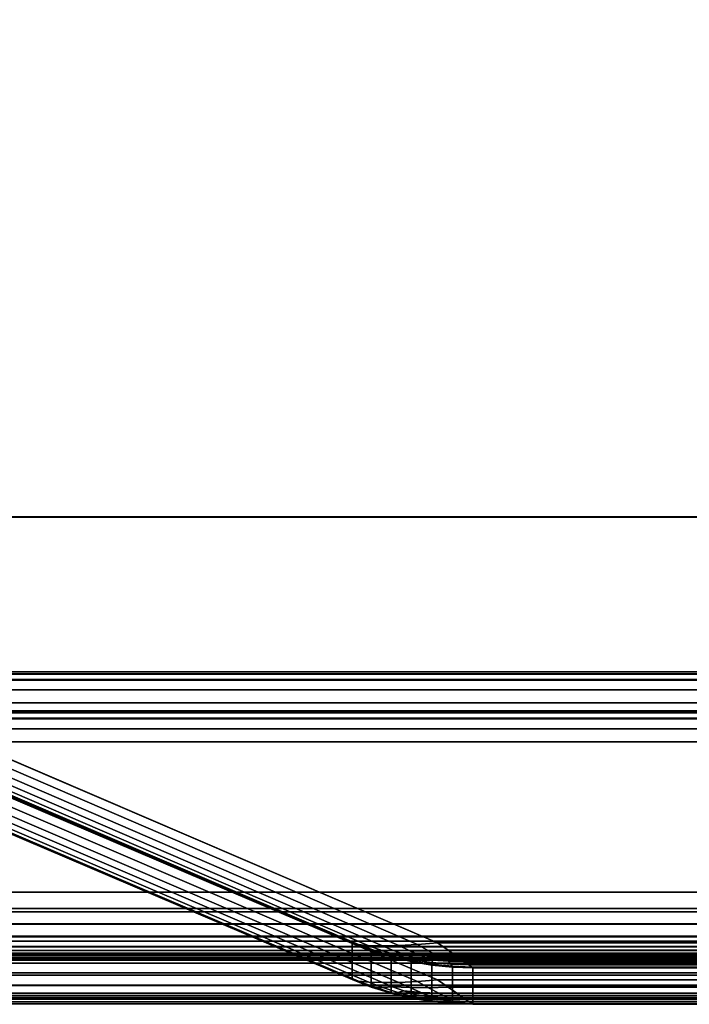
# Model space of a CAD drawing. Extents: x -12.4 to 12.4, y -12.9 to 12.
# Tile 3 of 22: x -8.265 to -7.733, y -11.6 to -10.817. Entities that reach past the tile are written whole.
import ezdxf

# ---------------------------------------------------------------- set-up
doc = ezdxf.new("R2010")
doc.units = 0
doc.layers.add('FACIA', color=7, linetype='CONTINUOUS')
doc.layers.add('SHV878ZD3N_DOOR', color=251, linetype='CONTINUOUS')

msp = doc.modelspace()

# ---------------------------------------------------------------- linework, layer by layer
at = {"layer": 'FACIA'}
for points in [[(-8.7051, -11.5497, 6.2587), (8.7051, -11.5497, 6.2587), (8.7051, -11.2126, 6.2583), (-8.7051, -11.2126, 6.2583)], [(-8.7051, -11.5109, 33.5544), (-8.7051, -11.2126, 33.5541), (8.7051, -11.2126, 33.5541), (8.7051, -11.5109, 33.5544)], [(8.7051, -11.2126, 33.5541), (-8.7051, -11.2126, 33.5541), (-8.7051, -11.2126, 6.2583), (8.7051, -11.2126, 6.2583)], [(-8.4739, -11.3375, 30.5471), (-8.488, -11.3423, 30.5602), (8.488, -11.3423, 30.5602), (8.4739, -11.3375, 30.5471)], [(-8.4576, -11.3358, 30.5331), (-8.4739, -11.3375, 30.5471), (8.4739, -11.3375, 30.5471), (8.4576, -11.3358, 30.5331)], [(-8.4397, -11.3372, 30.5189), (-8.4576, -11.3358, 30.5331), (8.4576, -11.3358, 30.5331), (8.4397, -11.3372, 30.5189)], [(-8.4207, -11.3417, 30.5048), (-8.4397, -11.3372, 30.5189), (8.4397, -11.3372, 30.5189), (8.4207, -11.3417, 30.5048)], [(-8.488, -11.3423, 30.5602), (-8.4998, -11.35, 30.5724), (8.4998, -11.35, 30.5724), (8.488, -11.3423, 30.5602)], [(-8.4886, -11.3407, 30.4552), (-8.4827, -11.34, 30.4731), (-7.9873, -11.5533, 29.9801), (-7.9955, -11.5525, 29.9651)], [(-8.4886, -11.3418, 30.4369), (-8.4886, -11.3407, 30.4552), (-7.9955, -11.5525, 29.9651), (-8.0006, -11.5512, 29.9491)], [(-8.4886, -11.3418, 30.4369), (-8.0006, -11.5512, 29.9491), (-8.0006, -11.5803, 9.864), (-8.4886, -11.3723, 9.3757)], [(-8.4827, -11.34, 30.4731), (-8.4718, -11.3398, 30.488), (-7.9766, -11.5535, 29.9931), (-7.9873, -11.5533, 29.9801)], [(-8.4718, -11.3398, 30.488), (-8.457, -11.34, 30.4988), (-7.9636, -11.5532, 30.0038), (-7.9766, -11.5535, 29.9931)], [(-8.457, -11.34, 30.4988), (-8.4391, -11.3407, 30.5047), (-7.9487, -11.5524, 30.0119), (-7.9636, -11.5532, 30.0038)], [(-8.4391, -11.3407, 30.5047), (-8.4207, -11.3417, 30.5048), (-7.9327, -11.5511, 30.0171), (-7.9487, -11.5524, 30.0119)], [(-7.9327, -11.5511, 30.0171), (-8.4207, -11.3417, 30.5048), (8.4207, -11.3417, 30.5048), (7.9327, -11.5511, 30.0171)], [(-8.4998, -11.35, 30.5724), (-8.5085, -11.3603, 30.5829), (8.5085, -11.3603, 30.5829), (8.4998, -11.35, 30.5724)], [(-8.5085, -11.3603, 30.5829), (-8.6594, -11.5263, 30.7224), (8.6594, -11.5263, 30.7224), (8.5085, -11.3603, 30.5829)], [(-8.488, -11.3731, 9.2524), (-8.4739, -11.3683, 9.2655), (8.4739, -11.3683, 9.2655), (8.488, -11.3731, 9.2524)], [(-8.4739, -11.3683, 9.2655), (-8.4576, -11.3666, 9.2794), (8.4576, -11.3666, 9.2794), (8.4739, -11.3683, 9.2655)], [(-8.4576, -11.3666, 9.2794), (-8.4397, -11.368, 9.2936), (8.4397, -11.368, 9.2936), (8.4576, -11.3666, 9.2794)], [(-8.4397, -11.368, 9.2936), (-8.4207, -11.3724, 9.3078), (8.4207, -11.3724, 9.3078), (8.4397, -11.368, 9.2936)], [(-8.4998, -11.3809, 9.2402), (-8.488, -11.3731, 9.2524), (8.488, -11.3731, 9.2524), (8.4998, -11.3809, 9.2402)], [(-8.4827, -11.3707, 9.3394), (-8.4886, -11.3713, 9.3573), (-7.9955, -11.5816, 9.848), (-7.9873, -11.5824, 9.8331)], [(-8.4886, -11.3713, 9.3573), (-8.4886, -11.3723, 9.3757), (-8.0006, -11.5803, 9.864), (-7.9955, -11.5816, 9.848)], [(-8.4718, -11.3705, 9.3246), (-8.4827, -11.3707, 9.3394), (-7.9873, -11.5824, 9.8331), (-7.9766, -11.5827, 9.8201)], [(-8.457, -11.3707, 9.3137), (-8.4718, -11.3705, 9.3246), (-7.9766, -11.5827, 9.8201), (-7.9636, -11.5825, 9.8094)], [(-8.4391, -11.3714, 9.3078), (-8.457, -11.3707, 9.3137), (-7.9636, -11.5825, 9.8094), (-7.9487, -11.5817, 9.8012)], [(-8.4207, -11.3724, 9.3078), (-8.4391, -11.3714, 9.3078), (-7.9487, -11.5817, 9.8012), (-7.9327, -11.5804, 9.7961)], [(-8.4207, -11.3724, 9.3078), (-7.9327, -11.5804, 9.7961), (7.9327, -11.5804, 9.7961), (8.4207, -11.3724, 9.3078)], [(-8.5085, -11.3912, 9.2297), (-8.4998, -11.3809, 9.2402), (8.4998, -11.3809, 9.2402), (8.5085, -11.3912, 9.2297)], [(-8.6594, -11.5571, 9.0908), (-8.5085, -11.3912, 9.2297), (8.5085, -11.3912, 9.2297), (8.6594, -11.5571, 9.0908)], [(-8.7051, -11.5238, 33.5527), (-8.7051, -11.5109, 33.5544), (8.7051, -11.5109, 33.5544), (8.7051, -11.5238, 33.5527)], [(-8.7051, -11.536, 33.5477), (-8.7051, -11.5238, 33.5527), (8.7051, -11.5238, 33.5527), (8.7051, -11.536, 33.5477)], [(-8.6594, -11.5263, 30.7224), (-8.6724, -11.5363, 30.733), (8.6724, -11.5363, 30.733), (8.6594, -11.5263, 30.7224)], [(-8.7051, -11.5463, 33.5398), (-8.7051, -11.536, 33.5477), (8.7051, -11.536, 33.5477), (8.7051, -11.5463, 33.5398)], [(-8.6724, -11.5363, 30.733), (-8.6837, -11.5458, 30.7455), (8.6837, -11.5458, 30.7455), (8.6724, -11.5363, 30.733)], [(-8.7051, -11.5542, 33.5295), (-8.7051, -11.5463, 33.5398), (8.7051, -11.5463, 33.5398), (8.7051, -11.5542, 33.5295)], [(-8.6837, -11.5458, 30.7455), (-8.6928, -11.5539, 30.7593), (8.6928, -11.5539, 30.7593), (8.6837, -11.5458, 30.7455)], [(-8.7051, -11.5497, 6.2587), (-8.7051, -11.5626, 6.2604), (8.7051, -11.5626, 6.2604), (8.7051, -11.5497, 6.2587)], [(-8.7051, -11.5593, 33.5173), (-8.7051, -11.5542, 33.5295), (8.7051, -11.5542, 33.5295), (8.7051, -11.5593, 33.5173)], [(-8.6928, -11.5539, 30.7593), (-8.6995, -11.5601, 30.774), (8.6995, -11.5601, 30.774), (8.6928, -11.5539, 30.7593)], [(-7.9855, -11.5571, 29.9408), (-8.0006, -11.5512, 29.9491), (-7.9955, -11.5525, 29.9651), (-7.982, -11.5575, 29.9564)], [(-7.9855, -11.5862, 9.8724), (-8.0006, -11.5803, 9.864), (-8.0006, -11.5512, 29.9491), (-7.9855, -11.5571, 29.9408)], [(-7.982, -11.5575, 29.9564), (-7.9955, -11.5525, 29.9651), (-7.9873, -11.5533, 29.9801), (-7.9763, -11.5574, 29.9713)], [(-7.9763, -11.5574, 29.9713), (-7.9873, -11.5533, 29.9801), (-7.9766, -11.5535, 29.9931), (-7.9686, -11.5568, 29.985)], [(-7.9686, -11.5568, 29.985), (-7.9766, -11.5535, 29.9931), (-7.9636, -11.5532, 30.0038), (-7.9548, -11.5574, 29.9928)], [(-7.9636, -11.5532, 30.0038), (-7.9487, -11.5524, 30.0119), (-7.9399, -11.5574, 29.9985), (-7.9548, -11.5574, 29.9928)], [(-7.9487, -11.5524, 30.0119), (-7.9327, -11.5511, 30.0171), (-7.9243, -11.557, 30.0019), (-7.9399, -11.5574, 29.9985)], [(-7.9243, -11.557, 30.0019), (-7.9327, -11.5511, 30.0171), (7.9327, -11.5511, 30.0171), (7.9243, -11.557, 30.0019)], [(-8.7051, -11.561, 33.5045), (-8.7051, -11.5593, 33.5173), (8.7051, -11.5593, 33.5173), (8.7051, -11.561, 33.5045)], [(-8.7051, -11.561, 33.5045), (8.7051, -11.561, 33.5045), (8.7051, -11.5648, 30.8045), (-8.7051, -11.5648, 30.8045)], [(-8.7051, -11.5626, 6.2604), (-8.7051, -11.5748, 6.2654), (8.7051, -11.5748, 6.2654), (8.7051, -11.5626, 6.2604)], [(-8.7037, -11.5637, 30.7894), (-8.7051, -11.5648, 30.8045), (8.7051, -11.5648, 30.8045), (8.7037, -11.5637, 30.7894)], [(-8.6995, -11.5601, 30.774), (-8.7037, -11.5637, 30.7894), (8.7037, -11.5637, 30.7894), (8.6995, -11.5601, 30.774)], [(-8.6724, -11.5671, 9.0802), (-8.6594, -11.5571, 9.0908), (8.6594, -11.5571, 9.0908), (8.6724, -11.5671, 9.0802)], [(-7.9697, -11.562, 29.9338), (-7.9855, -11.5571, 29.9408), (-7.982, -11.5575, 29.9564), (-7.9679, -11.5619, 29.9482)], [(-7.9697, -11.591, 9.8794), (-7.9855, -11.5862, 9.8724), (-7.9855, -11.5571, 29.9408), (-7.9697, -11.562, 29.9338)], [(-7.9679, -11.5619, 29.9482), (-7.982, -11.5575, 29.9564), (-7.9763, -11.5574, 29.9713), (-7.9644, -11.5612, 29.9624)], [(-7.9644, -11.5612, 29.9624), (-7.9763, -11.5574, 29.9713), (-7.9686, -11.5568, 29.985), (-7.9595, -11.5601, 29.976)], [(-7.9531, -11.5656, 29.9406), (-7.9536, -11.5659, 29.9283), (-7.9697, -11.562, 29.9338), (-7.9679, -11.5619, 29.9482)], [(-7.9536, -11.5949, 9.8849), (-7.9697, -11.591, 9.8794), (-7.9697, -11.562, 29.9338), (-7.9536, -11.5659, 29.9283)], [(-7.9595, -11.5601, 29.976), (-7.9686, -11.5568, 29.985), (-7.9548, -11.5574, 29.9928), (-7.9459, -11.5612, 29.9809)], [(-7.9517, -11.5648, 29.9532), (-7.9531, -11.5656, 29.9406), (-7.9679, -11.5619, 29.9482), (-7.9644, -11.5612, 29.9624)], [(-7.9495, -11.5634, 29.9659), (-7.9517, -11.5648, 29.9532), (-7.9644, -11.5612, 29.9624), (-7.9595, -11.5601, 29.976)], [(-7.9495, -11.5634, 29.9659), (-7.9595, -11.5601, 29.976), (-7.9459, -11.5612, 29.9809), (-7.9367, -11.5647, 29.9682)], [(-7.9548, -11.5574, 29.9928), (-7.9399, -11.5574, 29.9985), (-7.9317, -11.5618, 29.9844), (-7.9459, -11.5612, 29.9809)], [(-7.9495, -11.5634, 29.9659), (-7.9367, -11.5647, 29.9682), (-7.937, -11.5668, 29.9535), (-7.9517, -11.5648, 29.9532)], [(-7.9459, -11.5612, 29.9809), (-7.9317, -11.5618, 29.9844), (-7.9241, -11.5655, 29.9696), (-7.9367, -11.5647, 29.9682)], [(-7.9399, -11.5574, 29.9985), (-7.9243, -11.557, 30.0019), (-7.9173, -11.5619, 29.9862), (-7.9317, -11.5618, 29.9844)], [(-7.9317, -11.5618, 29.9844), (-7.9173, -11.5619, 29.9862), (-7.9118, -11.5658, 29.9701), (-7.9241, -11.5655, 29.9696)], [(-7.9173, -11.5619, 29.9862), (-7.9243, -11.557, 30.0019), (7.9243, -11.557, 30.0019), (7.9173, -11.5619, 29.9862)], [(-7.9118, -11.5658, 29.9701), (-7.9173, -11.5619, 29.9862), (7.9173, -11.5619, 29.9862), (7.9118, -11.5658, 29.9701)], [(-8.6837, -11.5767, 9.0677), (-8.6724, -11.5671, 9.0802), (8.6724, -11.5671, 9.0802), (8.6837, -11.5767, 9.0677)], [(-7.9372, -11.5681, 29.9388), (-7.9373, -11.5687, 29.9243), (-7.9536, -11.5659, 29.9283), (-7.9531, -11.5656, 29.9406)], [(-7.9373, -11.5977, 9.8889), (-7.9536, -11.5949, 9.8849), (-7.9536, -11.5659, 29.9283), (-7.9373, -11.5687, 29.9243)], [(-7.937, -11.5668, 29.9535), (-7.9372, -11.5681, 29.9388), (-7.9531, -11.5656, 29.9406), (-7.9517, -11.5648, 29.9532)], [(-7.9212, -11.5697, 29.9377), (-7.9208, -11.5704, 29.9219), (-7.9373, -11.5687, 29.9243), (-7.9372, -11.5681, 29.9388)], [(-7.9208, -11.5994, 9.8913), (-7.9373, -11.5977, 9.8889), (-7.9373, -11.5687, 29.9243), (-7.9208, -11.5704, 29.9219)], [(-7.9223, -11.5681, 29.9537), (-7.9212, -11.5697, 29.9377), (-7.9372, -11.5681, 29.9388), (-7.937, -11.5668, 29.9535)], [(-7.9367, -11.5647, 29.9682), (-7.9241, -11.5655, 29.9696), (-7.9223, -11.5681, 29.9537), (-7.937, -11.5668, 29.9535)], [(-7.9241, -11.5655, 29.9696), (-7.9118, -11.5658, 29.9701), (-7.9078, -11.5686, 29.9538), (-7.9223, -11.5681, 29.9537)], [(-7.9078, -11.5686, 29.9538), (-7.9054, -11.5703, 29.9373), (-7.9212, -11.5697, 29.9377), (-7.9223, -11.5681, 29.9537)], [(-7.9054, -11.5703, 29.9373), (-7.9046, -11.5709, 29.9211), (-7.9208, -11.5704, 29.9219), (-7.9212, -11.5697, 29.9377)], [(-7.9046, -11.5999, 9.8921), (-7.9208, -11.5994, 9.8913), (-7.9208, -11.5704, 29.9219), (-7.9046, -11.5709, 29.9211)], [(-7.9078, -11.5686, 29.9538), (-7.9118, -11.5658, 29.9701), (7.9118, -11.5658, 29.9701), (7.9078, -11.5686, 29.9538)], [(-7.9054, -11.5703, 29.9373), (-7.9078, -11.5686, 29.9538), (7.9078, -11.5686, 29.9538), (7.9054, -11.5703, 29.9373)], [(-7.9046, -11.5709, 29.9211), (-7.9054, -11.5703, 29.9373), (7.9054, -11.5703, 29.9373), (7.9046, -11.5709, 29.9211)], [(-7.9046, -11.5999, 9.8921), (-7.9046, -11.5709, 29.9211), (7.9046, -11.5709, 29.9211), (7.9046, -11.5999, 9.8921)], [(-8.7051, -11.5748, 6.2654), (-8.7051, -11.585, 6.2734), (8.7051, -11.585, 6.2734), (8.7051, -11.5748, 6.2654)], [(-8.6928, -11.5848, 9.0539), (-8.6837, -11.5767, 9.0677), (8.6837, -11.5767, 9.0677), (8.6928, -11.5848, 9.0539)], [(-8.7051, -11.585, 6.2734), (-8.7051, -11.5929, 6.2837), (8.7051, -11.5929, 6.2837), (8.7051, -11.585, 6.2734)], [(-8.6995, -11.591, 9.0392), (-8.6928, -11.5848, 9.0539), (8.6928, -11.5848, 9.0539), (8.6995, -11.591, 9.0392)], [(-7.9955, -11.5816, 9.848), (-8.0006, -11.5803, 9.864), (-7.9855, -11.5862, 9.8724), (-7.982, -11.5866, 9.8568)], [(-7.9873, -11.5824, 9.8331), (-7.9955, -11.5816, 9.848), (-7.982, -11.5866, 9.8568), (-7.9763, -11.5865, 9.8419)], [(-7.9686, -11.586, 9.8282), (-7.9766, -11.5827, 9.8201), (-7.9873, -11.5824, 9.8331), (-7.9763, -11.5865, 9.8419)], [(-7.982, -11.5866, 9.8568), (-7.9855, -11.5862, 9.8724), (-7.9697, -11.591, 9.8794), (-7.9679, -11.591, 9.865)], [(-7.9763, -11.5865, 9.8419), (-7.982, -11.5866, 9.8568), (-7.9679, -11.591, 9.865), (-7.9644, -11.5904, 9.8509)], [(-7.9548, -11.5866, 9.8204), (-7.9636, -11.5825, 9.8094), (-7.9766, -11.5827, 9.8201), (-7.9686, -11.586, 9.8282)], [(-7.9595, -11.5892, 9.8372), (-7.9686, -11.586, 9.8282), (-7.9763, -11.5865, 9.8419), (-7.9644, -11.5904, 9.8509)], [(-7.9459, -11.5904, 9.8323), (-7.9548, -11.5866, 9.8204), (-7.9686, -11.586, 9.8282), (-7.9595, -11.5892, 9.8372)], [(-7.9399, -11.5867, 9.8147), (-7.9487, -11.5817, 9.8012), (-7.9636, -11.5825, 9.8094), (-7.9548, -11.5866, 9.8204)], [(-7.9317, -11.591, 9.8288), (-7.9399, -11.5867, 9.8147), (-7.9548, -11.5866, 9.8204), (-7.9459, -11.5904, 9.8323)], [(-7.9243, -11.5862, 9.8113), (-7.9327, -11.5804, 9.7961), (-7.9487, -11.5817, 9.8012), (-7.9399, -11.5867, 9.8147)], [(-7.9173, -11.5911, 9.827), (-7.9243, -11.5862, 9.8113), (-7.9399, -11.5867, 9.8147), (-7.9317, -11.591, 9.8288)], [(-7.9327, -11.5804, 9.7961), (-7.9243, -11.5862, 9.8113), (7.9243, -11.5862, 9.8113), (7.9327, -11.5804, 9.7961)], [(-7.9243, -11.5862, 9.8113), (-7.9173, -11.5911, 9.827), (7.9173, -11.5911, 9.827), (7.9243, -11.5862, 9.8113)], [(-8.7051, -11.5929, 6.2837), (-8.7051, -11.598, 6.2959), (8.7051, -11.598, 6.2959), (8.7051, -11.5929, 6.2837)], [(-8.7051, -11.5958, 9.0087), (-8.7037, -11.5946, 9.0238), (8.7037, -11.5946, 9.0238), (8.7051, -11.5958, 9.0087)], [(-8.7051, -11.5958, 9.0087), (8.7051, -11.5958, 9.0087), (8.7051, -11.5996, 6.3087), (-8.7051, -11.5996, 6.3087)], [(-8.7037, -11.5946, 9.0238), (-8.6995, -11.591, 9.0392), (8.6995, -11.591, 9.0392), (8.7037, -11.5946, 9.0238)], [(-7.9679, -11.591, 9.865), (-7.9697, -11.591, 9.8794), (-7.9536, -11.5949, 9.8849), (-7.9531, -11.5946, 9.8726)], [(-7.9644, -11.5904, 9.8509), (-7.9679, -11.591, 9.865), (-7.9531, -11.5946, 9.8726), (-7.9517, -11.5939, 9.86)], [(-7.9495, -11.5925, 9.8473), (-7.9595, -11.5892, 9.8372), (-7.9644, -11.5904, 9.8509), (-7.9517, -11.5939, 9.86)], [(-7.9495, -11.5925, 9.8473), (-7.9367, -11.5939, 9.845), (-7.9459, -11.5904, 9.8323), (-7.9595, -11.5892, 9.8372)], [(-7.9531, -11.5946, 9.8726), (-7.9536, -11.5949, 9.8849), (-7.9373, -11.5977, 9.8889), (-7.9372, -11.5971, 9.8745)], [(-7.9517, -11.5939, 9.86), (-7.9531, -11.5946, 9.8726), (-7.9372, -11.5971, 9.8745), (-7.937, -11.5959, 9.8598)], [(-7.9495, -11.5925, 9.8473), (-7.9517, -11.5939, 9.86), (-7.937, -11.5959, 9.8598), (-7.9367, -11.5939, 9.845)], [(-7.9367, -11.5939, 9.845), (-7.9241, -11.5947, 9.8436), (-7.9317, -11.591, 9.8288), (-7.9459, -11.5904, 9.8323)], [(-7.9372, -11.5971, 9.8745), (-7.9212, -11.5987, 9.8756), (-7.9223, -11.5972, 9.8596), (-7.937, -11.5959, 9.8598)], [(-7.937, -11.5959, 9.8598), (-7.9223, -11.5972, 9.8596), (-7.9241, -11.5947, 9.8436), (-7.9367, -11.5939, 9.845)], [(-7.9241, -11.5947, 9.8436), (-7.9118, -11.595, 9.8431), (-7.9173, -11.5911, 9.827), (-7.9317, -11.591, 9.8288)], [(-7.9223, -11.5972, 9.8596), (-7.9078, -11.5977, 9.8595), (-7.9118, -11.595, 9.8431), (-7.9241, -11.5947, 9.8436)], [(-7.9173, -11.5911, 9.827), (-7.9118, -11.595, 9.8431), (7.9118, -11.595, 9.8431), (7.9173, -11.5911, 9.827)], [(-7.9118, -11.595, 9.8431), (-7.9078, -11.5977, 9.8595), (7.9078, -11.5977, 9.8595), (7.9118, -11.595, 9.8431)], [(-8.7051, -11.598, 6.2959), (-8.7051, -11.5996, 6.3087), (8.7051, -11.5996, 6.3087), (8.7051, -11.598, 6.2959)], [(-7.9373, -11.5977, 9.8889), (-7.9208, -11.5994, 9.8913), (-7.9212, -11.5987, 9.8756), (-7.9372, -11.5971, 9.8745)], [(-7.9212, -11.5987, 9.8756), (-7.9054, -11.5994, 9.8759), (-7.9078, -11.5977, 9.8595), (-7.9223, -11.5972, 9.8596)], [(-7.9208, -11.5994, 9.8913), (-7.9046, -11.5999, 9.8921), (-7.9054, -11.5994, 9.8759), (-7.9212, -11.5987, 9.8756)], [(-7.9078, -11.5977, 9.8595), (-7.9054, -11.5994, 9.8759), (7.9054, -11.5994, 9.8759), (7.9078, -11.5977, 9.8595)], [(-7.9054, -11.5994, 9.8759), (-7.9046, -11.5999, 9.8921), (7.9046, -11.5999, 9.8921), (7.9054, -11.5994, 9.8759)]]:
    msp.add_3dface(points, dxfattribs=at)
at = {"layer": 'SHV878ZD3N_DOOR'}
for points in [[(11.4741, -11.2127, 33.543), (-11.4441, -11.2127, 33.543), (-11.4441, -10.035, 33.5478), (11.4741, -10.035, 33.5478)], [(11.4741, -10.035, 6.2596), (-11.4441, -10.035, 6.2596), (-11.4441, -11.2127, 6.2602), (11.4741, -11.2127, 6.2602)], [(-11.5041, -11.2127, 6.3202), (11.5341, -11.2127, 6.3202), (11.4741, -11.2127, 6.2602), (-11.4441, -11.2127, 6.2602)], [(11.5341, -11.2127, 6.3202), (-11.5041, -11.2127, 6.3202), (-11.5041, -11.2127, 33.483), (11.5341, -11.2127, 33.483)], [(11.5341, -11.2127, 33.483), (-11.5041, -11.2127, 33.483), (-11.4441, -11.2127, 33.543), (11.4741, -11.2127, 33.543)]]:
    msp.add_3dface(points, dxfattribs=at)

doc.saveas('drawing.dxf')
